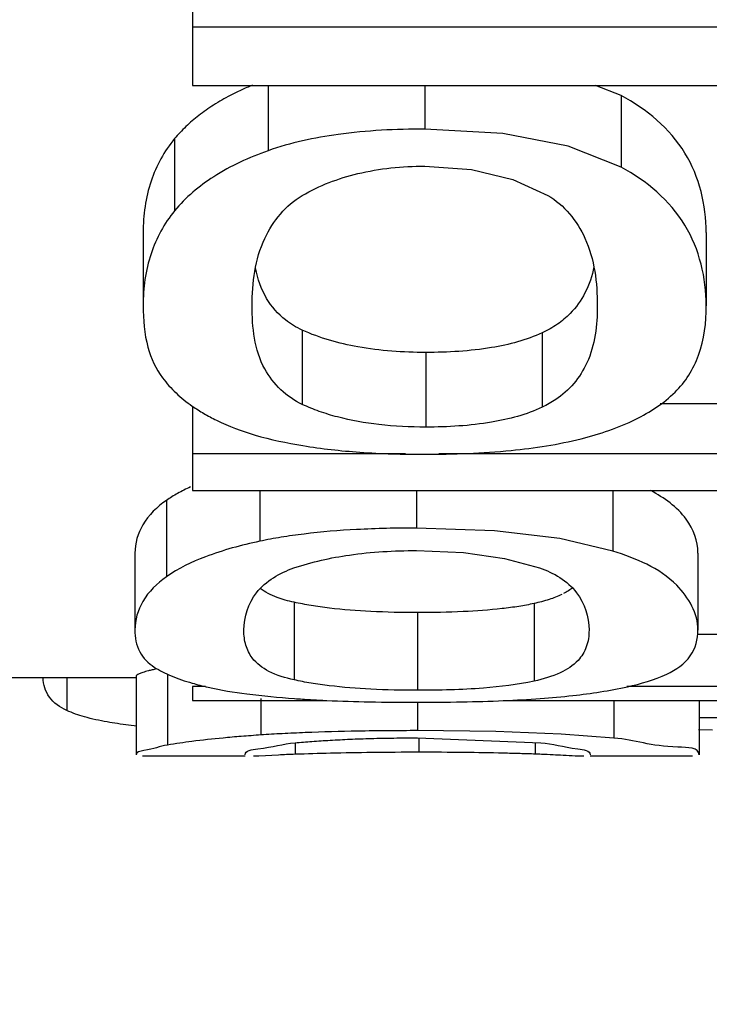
# Paper-space layout 'Sheet' of a CAD drawing. Header units: inches. Extents: x 0.2 to 10.8, y 0.2 to 8.3.
# Tile 179 of 256: x 3.8697 to 3.8803, y 4.1627 to 4.1777. Entities that reach past the tile are written whole.
import ezdxf

# ---------------------------------------------------------------- set-up
doc = ezdxf.new("R2010")
doc.units = ezdxf.units.IN
doc.header["$MEASUREMENT"] = 0
doc.layers.get('0').update_dxf_attribs({"lineweight": 5})
doc.styles.add('My Text', font='tahoma.ttf')
doc.dimstyles.new('My Dimension - mm [in] (ANSI)$0', dxfattribs={"dimtxt": 0.12, "dimasz": 0.09842519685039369, "dimexe": 0.125, "dimexo": 0.06299999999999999, "dimgap": 0.03149606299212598, "dimtad": 0, "dimlfac": 250, "dimzin": 4, "dimdsep": 46, "dimtxsty": 'My Text', "dimblk": 'Filled-1', "dimcen": 0.09, "dimclrd": 1, "dimclre": 1, "dimclrt": 1, "dimadec": 1, "dimazin": 1, "dimtfac": 1, "dimtofl": 0, "dimtmove": 0, "dimatfit": 3, "dimfxl": 1, "dimtolj": 1, "dimtzin": 4, "dimlwd": -1, "dimlwe": -1, "dimarcsym": 0})

# ---------------------------------------------------------------- blocks, each defined once
blk = doc.blocks.new('*D6')
at = {"color": 1, "true_color": 0xff0000}
for p, q in [((4.289866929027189, 4.820763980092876), (4.289866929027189, 4.91918917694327)), ((3.560363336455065, 4.820763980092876), (4.414866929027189, 4.820763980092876)), ((4.289866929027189, 4.722338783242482), (4.289866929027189, 3.808382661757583)), ((3.560363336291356, 3.709957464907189), (4.414866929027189, 3.709957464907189))]:
    blk.add_line(p, q, dxfattribs=at)
at = {"layer": 'Defpoints', "color": 0}
for p in [(3.497363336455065, 4.820763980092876), (3.497363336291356, 3.709957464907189), (4.289866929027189, 3.709957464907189)]:
    blk.add_point(p, dxfattribs=at)
at = {"color": 1, "true_color": 0xff0000, "insert": (4.289866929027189, 5.784117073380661), "char_height": 0.12, "attachment_point": 5, "rotation": 90, "style": 'My Text'}
blk.add_mtext('\\A1;277.70 mm [10.933 in]', dxfattribs=at)
blk = doc.blocks.new('Filled-1')
blk = doc.blocks.new('*D7')
at = {"color": 1, "true_color": 0xff0000}
for p, q in [((2.885847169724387, 4.510735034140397), (2.885847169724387, 3.015490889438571)), ((4.10887950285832, 4.510735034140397), (4.10887950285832, 3.015490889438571)), ((2.984272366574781, 3.140490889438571), (4.010454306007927, 3.140490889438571)), ((4.10887950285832, 3.140490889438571), (4.20730469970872, 3.140490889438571))]:
    blk.add_line(p, q, dxfattribs=at)
at = {"layer": 'Defpoints', "color": 0}
for p in [(2.885847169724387, 4.573735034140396), (4.10887950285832, 4.573735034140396), (4.10887950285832, 3.140490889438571)]:
    blk.add_point(p, dxfattribs=at)
at = {"color": 1, "true_color": 0xff0000, "insert": (5.07271614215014, 3.140490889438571), "char_height": 0.12, "attachment_point": 5, "style": 'My Text'}
blk.add_mtext('\\A1;305.76 mm [12.038 in]', dxfattribs=at)

psp = doc.layouts.new('Sheet')

# ---------------------------------------------------------------- linework, layer by layer
at = {"color": 0, "linetype": 'ByBlock', "lineweight": -3}
for p, q in [((3.872363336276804, 4.178321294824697), (3.872363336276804, 4.176712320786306)), ((3.888363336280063, 4.177605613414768), (3.872363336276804, 4.177605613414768)), ((3.872363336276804, 4.176712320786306), (3.888363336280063, 4.176712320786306)), ((3.873516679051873, 4.176712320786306), (3.873516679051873, 4.17571573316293)), ((3.875911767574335, 4.176712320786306), (3.875911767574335, 4.176048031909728)), ((3.878913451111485, 4.176560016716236), (3.878524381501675, 4.176712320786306)), ((3.878913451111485, 4.176560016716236), (3.878913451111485, 4.175465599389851)), ((3.872089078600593, 4.175901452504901), (3.872089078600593, 4.174799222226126)), ((3.878913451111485, 4.175465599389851), (3.87810402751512, 4.175786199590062)), ((3.871607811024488, 4.17446555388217), (3.871607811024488, 4.17334628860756)), ((3.880215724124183, 4.17446555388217), (3.880215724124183, 4.17334628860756)), ((3.874041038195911, 4.172974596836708), (3.874041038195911, 4.171837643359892)), ((3.877709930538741, 4.172933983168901), (3.877709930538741, 4.171796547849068)), ((3.875929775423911, 4.172632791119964), (3.875929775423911, 4.171491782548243)), ((3.872363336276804, 4.171813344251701), (3.872363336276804, 4.170520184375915)), ((3.881818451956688, 4.171848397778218), (3.879510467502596, 4.171848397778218)), ((3.875618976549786, 4.171081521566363), (3.872363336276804, 4.171081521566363)), ((3.888363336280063, 4.171081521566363), (3.876130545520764, 4.171081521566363)), ((3.872363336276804, 4.170520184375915), (3.888363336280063, 4.170520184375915)), ((3.873390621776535, 4.170520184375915), (3.873390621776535, 4.169745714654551)), ((3.875785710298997, 4.170520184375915), (3.875785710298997, 4.16994798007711)), ((3.878787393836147, 4.170520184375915), (3.878787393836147, 4.169595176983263)), ((3.871963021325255, 4.170369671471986), (3.871963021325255, 4.169201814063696)), ((3.876980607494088, 4.169907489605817), (3.875785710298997, 4.16994798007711)), ((3.877977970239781, 4.169788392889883), (3.876980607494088, 4.169907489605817)), ((3.878787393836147, 4.169595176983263), (3.877977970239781, 4.169788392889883)), ((3.871481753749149, 4.16956602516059), (3.871481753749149, 4.168388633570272)), ((3.880089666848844, 4.16956602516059), (3.880089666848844, 4.168388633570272)), ((3.873914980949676, 4.168812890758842), (3.873914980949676, 4.167626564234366)), ((3.877583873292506, 4.168793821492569), (3.877583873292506, 4.167607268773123)), ((3.875803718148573, 4.168655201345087), (3.875803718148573, 4.167467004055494)), ((3.882205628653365, 4.168320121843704), (3.880089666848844, 4.168320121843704)), ((3.871499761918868, 4.167660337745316), (3.869363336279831, 4.167660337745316)), ((3.870439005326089, 4.167660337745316), (3.870439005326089, 4.167160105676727)), ((3.871499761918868, 4.167680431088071), (3.871499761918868, 4.166480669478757)), ((3.871981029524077, 4.167713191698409), (3.871981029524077, 4.166629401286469)), ((3.872560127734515, 4.167525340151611), (3.872363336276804, 4.167525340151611)), ((3.872363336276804, 4.167525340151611), (3.872363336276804, 4.167313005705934)), ((3.88266608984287, 4.167525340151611), (3.879000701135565, 4.167525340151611)), ((3.872363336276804, 4.167313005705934), (3.874418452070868, 4.167313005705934)), ((3.873408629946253, 4.167341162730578), (3.873408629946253, 4.16678417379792)), ((3.877109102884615, 4.167313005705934), (3.884666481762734, 4.167313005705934)), ((3.878805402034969, 4.167313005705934), (3.878805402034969, 4.166737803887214)), ((3.880107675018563, 4.167313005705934), (3.880107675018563, 4.166480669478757)), ((3.875803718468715, 4.167283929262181), (3.875803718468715, 4.166850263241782)), ((3.881683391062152, 4.167045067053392), (3.880107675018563, 4.167045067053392)), ((3.87150970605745, 4.166921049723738), (3.871385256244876, 4.166935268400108)), ((3.876998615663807, 4.166836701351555), (3.875803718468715, 4.166850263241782)), ((3.8779959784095, 4.166797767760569), (3.876998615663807, 4.166836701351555)), ((3.880309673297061, 4.166856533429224), (3.880099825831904, 4.166862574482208)), ((3.875803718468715, 4.166740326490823), (3.877685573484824, 4.166665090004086)), ((3.875821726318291, 4.166740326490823), (3.875821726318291, 4.166519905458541)), ((3.878805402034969, 4.166737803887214), (3.8779959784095, 4.166797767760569)), ((3.873932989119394, 4.166664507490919), (3.873932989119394, 4.166488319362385)), ((3.877601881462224, 4.166665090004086), (3.877601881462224, 4.166491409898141)), ((3.873165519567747, 4.166460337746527), (3.871598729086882, 4.166460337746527)), ((3.873378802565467, 4.166462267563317), (3.873293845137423, 4.166459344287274)), ((3.873676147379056, 4.166477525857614), (3.873378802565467, 4.166462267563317)), ((3.880004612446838, 4.166460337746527), (3.878441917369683, 4.166460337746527))]:
    psp.add_line(p, q, dxfattribs=at)
for points in [[(3.87810402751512, 4.175786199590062), (3.877106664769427, 4.175981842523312), (3.875911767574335, 4.176048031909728)], [(3.875911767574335, 4.17547963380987), (3.876629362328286, 4.175428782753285), (3.877257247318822, 4.175278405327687), (3.877793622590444, 4.17503463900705)], [(3.875785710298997, 4.169603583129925), (3.876503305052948, 4.169573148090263), (3.877131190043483, 4.169483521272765), (3.877667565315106, 4.169339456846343)]]:
    psp.add_lwpolyline(points, dxfattribs=at)
for centre, radius, start, end in [((3.875767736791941, 4.112541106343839), 0.05397840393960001, 91.3753108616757, 91.94788166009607), ((3.87687408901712, 4.146492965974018), 0.0200116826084, 87.64121345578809, 87.91578573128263)]:
    psp.add_arc(centre, radius, start, end, dxfattribs=at)
for points, knots in [([(3.873280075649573, 4.176717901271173), (3.873221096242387, 4.176693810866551), (3.873106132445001, 4.17664399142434), (3.872993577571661, 4.176588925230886), (3.872938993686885, 4.176560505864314)], [0, 0, 0, 0, 0.5086648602, 1, 1, 1, 1]), ([(3.872938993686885, 4.176560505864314), (3.872852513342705, 4.17651547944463), (3.872687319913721, 4.176420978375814), (3.872531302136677, 4.176311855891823), (3.872458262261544, 4.176255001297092)], [0, 0, 0, 0, 0.5129968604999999, 1, 1, 1, 1]), ([(3.880215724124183, 4.17446555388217), (3.880215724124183, 4.174885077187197), (3.880003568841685, 4.175774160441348), (3.87930127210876, 4.176356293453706), (3.878913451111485, 4.176560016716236)], [0, 0, 0, 0, 0.4891848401, 1, 1, 1, 1]), ([(3.872458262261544, 4.176255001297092), (3.87238968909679, 4.176201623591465), (3.872259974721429, 4.176090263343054), (3.872142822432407, 4.175965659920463), (3.872089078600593, 4.175901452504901)], [0, 0, 0, 0, 0.5092816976, 1, 1, 1, 1]), ([(3.875911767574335, 4.176048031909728), (3.875470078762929, 4.176048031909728), (3.874660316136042, 4.176007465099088), (3.873862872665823, 4.175837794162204), (3.873516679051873, 4.17571573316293)], [0, 0, 0, 0, 0.5461238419, 1, 1, 1, 1]), ([(3.872089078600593, 4.175901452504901), (3.871930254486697, 4.175711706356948), (3.871677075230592, 4.17524930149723), (3.871607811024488, 4.174730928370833), (3.871607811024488, 4.17446555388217)], [0, 0, 0, 0, 0.4825180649, 1, 1, 1, 1]), ([(3.873516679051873, 4.17571573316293), (3.87322747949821, 4.175613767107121), (3.87270291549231, 4.175376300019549), (3.872257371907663, 4.175002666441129), (3.872089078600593, 4.174799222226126)], [0, 0, 0, 0, 0.5373397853, 1, 1, 1, 1]), ([(3.874038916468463, 4.175030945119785), (3.874301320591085, 4.175184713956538), (3.87491723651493, 4.175418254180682), (3.875568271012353, 4.17547963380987), (3.875911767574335, 4.17547963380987)], [0, 0, 0, 0, 0.4696147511, 1, 1, 1, 1]), ([(3.880215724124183, 4.17334628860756), (3.880215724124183, 4.17377045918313), (3.88000564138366, 4.174666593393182), (3.879302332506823, 4.17525889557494), (3.878913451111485, 4.175465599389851)], [0, 0, 0, 0, 0.4906122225, 1, 1, 1, 1]), ([(3.873273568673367, 4.17334628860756), (3.873273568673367, 4.173695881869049), (3.873352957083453, 4.174352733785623), (3.873789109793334, 4.174884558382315), (3.874038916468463, 4.175030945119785)], [0, 0, 0, 0, 0.5469816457, 1, 1, 1, 1]), ([(3.877793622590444, 4.17503463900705), (3.878042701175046, 4.174888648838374), (3.878476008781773, 4.174353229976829), (3.878549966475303, 4.173696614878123), (3.878549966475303, 4.17334628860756)], [0, 0, 0, 0, 0.4517893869, 1, 1, 1, 1]), ([(3.872089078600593, 4.174799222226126), (3.871929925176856, 4.174606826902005), (3.871676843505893, 4.174138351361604), (3.871607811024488, 4.173614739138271), (3.871607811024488, 4.17334628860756)], [0, 0, 0, 0, 0.4818976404, 1, 1, 1, 1]), ([(3.873784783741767, 4.173128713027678), (3.873669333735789, 4.173218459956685), (3.873460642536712, 4.173459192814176), (3.873358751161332, 4.173758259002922), (3.873325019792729, 4.173918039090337)], [0, 0, 0, 0, 0.4724232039, 1, 1, 1, 1]), ([(3.878500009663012, 4.173941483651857), (3.878470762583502, 4.17380344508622), (3.878385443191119, 4.173542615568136), (3.87822510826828, 4.173318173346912), (3.87813398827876, 4.173225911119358)], [0, 0, 0, 0, 0.521105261, 1, 1, 1, 1]), ([(3.871607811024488, 4.17334628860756), (3.871607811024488, 4.173133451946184), (3.87163953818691, 4.172744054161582), (3.87180062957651, 4.17238082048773), (3.871904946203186, 4.172242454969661)], [0, 0, 0, 0, 0.5512195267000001, 1, 1, 1, 1]), ([(3.874041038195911, 4.171837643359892), (3.873802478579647, 4.171948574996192), (3.873335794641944, 4.172393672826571), (3.873273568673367, 4.173017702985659), (3.873273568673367, 4.17334628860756)], [0, 0, 0, 0, 0.4446527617, 1, 1, 1, 1]), ([(3.878549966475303, 4.17334628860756), (3.878549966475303, 4.173050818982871), (3.878488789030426, 4.17249083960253), (3.878119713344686, 4.17204734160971), (3.877914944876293, 4.171911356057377)], [0, 0, 0, 0, 0.5458731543, 1, 1, 1, 1]), ([(3.879738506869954, 4.172024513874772), (3.879897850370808, 4.172180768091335), (3.880162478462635, 4.172603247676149), (3.880215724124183, 4.173090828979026), (3.880215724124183, 4.17334628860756)], [0, 0, 0, 0, 0.4662708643, 1, 1, 1, 1]), ([(3.87813398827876, 4.173225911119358), (3.878074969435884, 4.173166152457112), (3.877941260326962, 4.173055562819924), (3.877790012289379, 4.172971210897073), (3.877709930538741, 4.172933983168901)], [0, 0, 0, 0, 0.4874584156, 1, 1, 1, 1]), ([(3.874041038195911, 4.172974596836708), (3.873995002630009, 4.172995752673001), (3.873906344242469, 4.173042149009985), (3.873823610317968, 4.173098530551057), (3.873784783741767, 4.173128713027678)], [0, 0, 0, 0, 0.507441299, 1, 1, 1, 1]), ([(3.875929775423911, 4.172632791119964), (3.875582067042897, 4.172632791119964), (3.874936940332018, 4.172674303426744), (3.874309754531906, 4.172851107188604), (3.874041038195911, 4.172974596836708)], [0, 0, 0, 0, 0.5403883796, 1, 1, 1, 1]), ([(3.877709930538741, 4.172933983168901), (3.87746603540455, 4.172820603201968), (3.876872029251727, 4.172665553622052), (3.876265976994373, 4.172632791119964), (3.875929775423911, 4.172632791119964)], [0, 0, 0, 0, 0.444443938, 1, 1, 1, 1]), ([(3.871904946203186, 4.172242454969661), (3.871966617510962, 4.172160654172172), (3.872108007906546, 4.172004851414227), (3.872272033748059, 4.17187369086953), (3.87235955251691, 4.171812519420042)], [0, 0, 0, 0, 0.489642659, 1, 1, 1, 1]), ([(3.878304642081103, 4.171314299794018), (3.878590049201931, 4.171387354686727), (3.879104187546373, 4.17155592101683), (3.879564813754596, 4.171854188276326), (3.879738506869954, 4.172024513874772)], [0, 0, 0, 0, 0.5477236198, 1, 1, 1, 1]), ([(3.87235955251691, 4.171812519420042), (3.872416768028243, 4.171772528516), (3.872537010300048, 4.171695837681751), (3.872662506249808, 4.171628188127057), (3.872727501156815, 4.171595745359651)], [0, 0, 0, 0, 0.4900455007, 1, 1, 1, 1]), ([(3.874580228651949, 4.171645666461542), (3.874485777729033, 4.171670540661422), (3.874302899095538, 4.171726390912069), (3.874125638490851, 4.171798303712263), (3.874041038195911, 4.171837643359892)], [0, 0, 0, 0, 0.5114462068, 1, 1, 1, 1]), ([(3.877914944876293, 4.171911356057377), (3.877882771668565, 4.171889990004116), (3.877815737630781, 4.171849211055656), (3.877745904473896, 4.171813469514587), (3.877709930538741, 4.171796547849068)], [0, 0, 0, 0, 0.4927686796, 1, 1, 1, 1]), ([(3.877709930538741, 4.171796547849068), (3.877466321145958, 4.171681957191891), (3.876872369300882, 4.171524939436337), (3.876265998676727, 4.171491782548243), (3.875929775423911, 4.171491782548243)], [0, 0, 0, 0, 0.4446611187, 1, 1, 1, 1]), ([(3.872727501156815, 4.171595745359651), (3.872916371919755, 4.171501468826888), (3.873351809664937, 4.171343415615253), (3.873803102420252, 4.171248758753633), (3.874048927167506, 4.171208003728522)], [0, 0, 0, 0, 0.4586253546, 1, 1, 1, 1]), ([(3.875929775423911, 4.171491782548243), (3.875690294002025, 4.171491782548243), (3.875236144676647, 4.171512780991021), (3.874787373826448, 4.171591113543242), (3.874580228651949, 4.171645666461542)], [0, 0, 0, 0, 0.527853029, 1, 1, 1, 1]), ([(3.874048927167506, 4.171208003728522), (3.874336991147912, 4.171160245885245), (3.874957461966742, 4.171092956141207), (3.875580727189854, 4.171075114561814), (3.875911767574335, 4.171075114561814)], [0, 0, 0, 0, 0.4686660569, 1, 1, 1, 1]), ([(3.875911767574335, 4.171075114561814), (3.876352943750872, 4.171075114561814), (3.87715639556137, 4.171103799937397), (3.877954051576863, 4.171224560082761), (3.878304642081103, 4.171314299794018)], [0, 0, 0, 0, 0.5493622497, 1, 1, 1, 1]), ([(3.87233220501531, 4.170576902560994), (3.872265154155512, 4.170546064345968), (3.872138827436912, 4.17048250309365), (3.872018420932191, 4.170408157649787), (3.871963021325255, 4.170369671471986)], [0, 0, 0, 0, 0.5224646, 1, 1, 1, 1]), ([(3.880089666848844, 4.16956602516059), (3.880089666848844, 4.169748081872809), (3.879926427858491, 4.170165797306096), (3.879571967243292, 4.170409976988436), (3.879367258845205, 4.17051999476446)], [0, 0, 0, 0, 0.4392666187, 1, 1, 1, 1]), ([(3.871963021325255, 4.170369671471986), (3.87182135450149, 4.170271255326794), (3.871577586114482, 4.170042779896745), (3.871481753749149, 4.169715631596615), (3.871481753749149, 4.16956602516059)], [0, 0, 0, 0, 0.5355329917, 1, 1, 1, 1]), ([(3.874068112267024, 4.169856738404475), (3.873950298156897, 4.169842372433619), (3.873723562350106, 4.169810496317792), (3.873498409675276, 4.169768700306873), (3.873390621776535, 4.169745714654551)], [0, 0, 0, 0, 0.518513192, 1, 1, 1, 1]), ([(3.875785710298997, 4.16994798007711), (3.875480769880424, 4.16994798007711), (3.874907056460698, 4.169935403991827), (3.874334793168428, 4.16988925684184), (3.874068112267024, 4.169856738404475)], [0, 0, 0, 0, 0.5316287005, 1, 1, 1, 1]), ([(3.873390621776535, 4.169745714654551), (3.873109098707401, 4.169685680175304), (3.872613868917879, 4.169552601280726), (3.872146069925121, 4.169330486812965), (3.871963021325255, 4.169201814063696)], [0, 0, 0, 0, 0.562650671, 1, 1, 1, 1]), ([(3.873912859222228, 4.169337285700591), (3.874187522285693, 4.169431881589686), (3.874809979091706, 4.169567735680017), (3.87544355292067, 4.169603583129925), (3.875785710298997, 4.169603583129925)], [0, 0, 0, 0, 0.4591712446, 1, 1, 1, 1]), ([(3.880089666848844, 4.168388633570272), (3.880089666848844, 4.168640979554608), (3.879740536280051, 4.169248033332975), (3.879139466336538, 4.169483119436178), (3.878787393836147, 4.169595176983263)], [0, 0, 0, 0, 0.4058175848, 1, 1, 1, 1]), ([(3.873147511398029, 4.168388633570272), (3.873147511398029, 4.168589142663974), (3.873295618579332, 4.169035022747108), (3.873696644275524, 4.169262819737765), (3.873912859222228, 4.169337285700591)], [0, 0, 0, 0, 0.4671823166, 1, 1, 1, 1]), ([(3.877667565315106, 4.169339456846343), (3.877882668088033, 4.169265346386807), (3.878282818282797, 4.169035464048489), (3.878423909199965, 4.16858921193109), (3.878423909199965, 4.168388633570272)], [0, 0, 0, 0, 0.5314575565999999, 1, 1, 1, 1]), ([(3.871963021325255, 4.169201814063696), (3.871821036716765, 4.169102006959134), (3.871576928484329, 4.168869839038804), (3.871481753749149, 4.168539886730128), (3.871481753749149, 4.168388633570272)], [0, 0, 0, 0, 0.5343297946, 1, 1, 1, 1]), ([(3.873658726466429, 4.168885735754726), (3.873610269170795, 4.168903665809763), (3.873519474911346, 4.168942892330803), (3.873435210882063, 4.168995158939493), (3.873397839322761, 4.169023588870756)], [0, 0, 0, 0, 0.5238879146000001, 1, 1, 1, 1]), ([(3.878179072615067, 4.16903782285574), (3.878157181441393, 4.169020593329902), (3.878110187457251, 4.168987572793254), (3.878060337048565, 4.168959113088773), (3.878034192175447, 4.168945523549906)], [0, 0, 0, 0, 0.4859786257, 1, 1, 1, 1]), ([(3.873914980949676, 4.168812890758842), (3.873869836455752, 4.168822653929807), (3.873783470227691, 4.168843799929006), (3.87369874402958, 4.168870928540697), (3.873658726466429, 4.168885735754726)], [0, 0, 0, 0, 0.5198011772, 1, 1, 1, 1]), ([(3.874455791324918, 4.168724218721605), (3.874361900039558, 4.168735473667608), (3.87418086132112, 4.1687606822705), (3.874001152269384, 4.16879425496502), (3.873914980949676, 4.168812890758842)], [0, 0, 0, 0, 0.5175125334, 1, 1, 1, 1]), ([(3.877583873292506, 4.168793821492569), (3.877507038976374, 4.168777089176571), (3.877344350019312, 4.168747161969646), (3.877180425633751, 4.16872532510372), (3.87709429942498, 4.168715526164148)], [0, 0, 0, 0, 0.4756626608, 1, 1, 1, 1]), ([(3.878007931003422, 4.168932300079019), (3.877945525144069, 4.168901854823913), (3.877806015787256, 4.168848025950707), (3.877661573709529, 4.168810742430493), (3.877583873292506, 4.168793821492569)], [0, 0, 0, 0, 0.4661475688, 1, 1, 1, 1]), ([(3.875803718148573, 4.168655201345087), (3.87556481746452, 4.168655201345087), (3.875114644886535, 4.168664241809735), (3.874665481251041, 4.168699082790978), (3.874455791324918, 4.168724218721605)], [0, 0, 0, 0, 0.5307821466, 1, 1, 1, 1]), ([(3.87709429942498, 4.168715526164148), (3.876897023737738, 4.168693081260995), (3.876466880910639, 4.168662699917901), (3.876035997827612, 4.168655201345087), (3.875803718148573, 4.168655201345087)], [0, 0, 0, 0, 0.4608529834, 1, 1, 1, 1]), ([(3.871481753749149, 4.168388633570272), (3.871481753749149, 4.16827514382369), (3.871521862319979, 4.16804489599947), (3.871688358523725, 4.16788006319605), (3.871778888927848, 4.167821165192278)], [0, 0, 0, 0, 0.5123850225, 1, 1, 1, 1]), ([(3.873178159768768, 4.168157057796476), (3.873167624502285, 4.1681929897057), (3.873151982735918, 4.168269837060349), (3.873147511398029, 4.168348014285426), (3.873147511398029, 4.168388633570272)], [0, 0, 0, 0, 0.479665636, 1, 1, 1, 1]), ([(3.878423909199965, 4.168388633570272), (3.878423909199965, 4.168301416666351), (3.878401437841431, 4.168131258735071), (3.878310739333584, 4.167983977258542), (3.87825611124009, 4.167925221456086)], [0, 0, 0, 0, 0.5208704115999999, 1, 1, 1, 1]), ([(3.879612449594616, 4.167715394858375), (3.879749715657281, 4.167780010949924), (3.880008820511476, 4.16794802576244), (3.880089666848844, 4.168251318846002), (3.880089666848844, 4.168388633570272)], [0, 0, 0, 0, 0.5249101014, 1, 1, 1, 1]), ([(3.873275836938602, 4.167961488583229), (3.873254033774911, 4.167990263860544), (3.873215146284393, 4.168052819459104), (3.873188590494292, 4.168121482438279), (3.873178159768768, 4.168157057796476)], [0, 0, 0, 0, 0.4933691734, 1, 1, 1, 1]), ([(3.873914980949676, 4.167626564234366), (3.873782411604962, 4.1676555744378), (3.873545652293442, 4.167724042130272), (3.873341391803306, 4.167874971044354), (3.873275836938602, 4.167961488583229)], [0, 0, 0, 0, 0.5555938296, 1, 1, 1, 1]), ([(3.87825611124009, 4.167925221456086), (3.87818096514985, 4.167844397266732), (3.877963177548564, 4.167706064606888), (3.877720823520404, 4.167637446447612), (3.877583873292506, 4.167607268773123)], [0, 0, 0, 0, 0.440392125, 1, 1, 1, 1]), ([(3.871687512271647, 4.167764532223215), (3.871659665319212, 4.167756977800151), (3.871611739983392, 4.16774283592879), (3.871564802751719, 4.167725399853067), (3.871545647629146, 4.167716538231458)], [0, 0, 0, 0, 0.5775419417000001, 1, 1, 1, 1]), ([(3.871806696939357, 4.167793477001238), (3.87178557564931, 4.167788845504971), (3.871745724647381, 4.167779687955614), (3.871706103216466, 4.167769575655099), (3.871687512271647, 4.167764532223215)], [0, 0, 0, 0, 0.528863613, 1, 1, 1, 1]), ([(3.871778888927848, 4.167821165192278), (3.871859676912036, 4.16776860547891), (3.872048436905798, 4.167674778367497), (3.872247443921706, 4.167608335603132), (3.872356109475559, 4.16757709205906)], [0, 0, 0, 0, 0.460163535, 1, 1, 1, 1]), ([(3.870439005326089, 4.167160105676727), (3.870338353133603, 4.167208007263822), (3.870147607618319, 4.16733320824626), (3.870081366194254, 4.167556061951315), (3.870078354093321, 4.16765953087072)], [0, 0, 0, 0, 0.5185053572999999, 1, 1, 1, 1]), ([(3.871545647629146, 4.167716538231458), (3.871533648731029, 4.167710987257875), (3.871517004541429, 4.167702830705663), (3.871499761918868, 4.167687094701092), (3.871499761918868, 4.167680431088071)], [0, 0, 0, 0, 0.6648806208, 1, 1, 1, 1]), ([(3.874454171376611, 4.167537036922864), (3.874360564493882, 4.167548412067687), (3.874180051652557, 4.167573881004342), (3.874000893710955, 4.167607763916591), (3.873914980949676, 4.167626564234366)], [0, 0, 0, 0, 0.5174213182, 1, 1, 1, 1]), ([(3.877583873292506, 4.167607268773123), (3.877329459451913, 4.167551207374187), (3.876735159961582, 4.16748166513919), (3.876139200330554, 4.167467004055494), (3.875803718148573, 4.167467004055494)], [0, 0, 0, 0, 0.4371099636, 1, 1, 1, 1]), ([(3.878178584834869, 4.167387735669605), (3.878457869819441, 4.167419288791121), (3.878944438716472, 4.167489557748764), (3.879421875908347, 4.16762568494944), (3.879612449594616, 4.167715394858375)], [0, 0, 0, 0, 0.5716185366, 1, 1, 1, 1]), ([(3.872356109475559, 4.16757709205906), (3.872395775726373, 4.167565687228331), (3.872477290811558, 4.167543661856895), (3.872559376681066, 4.167523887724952), (3.872601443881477, 4.16751427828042)], [0, 0, 0, 0, 0.4888803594, 1, 1, 1, 1]), ([(3.872601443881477, 4.16751427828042), (3.872796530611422, 4.167469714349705), (3.873236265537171, 4.167399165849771), (3.873679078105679, 4.167358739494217), (3.873922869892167, 4.167341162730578)], [0, 0, 0, 0, 0.4501585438, 1, 1, 1, 1]), ([(3.875803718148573, 4.167467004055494), (3.875564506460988, 4.167467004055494), (3.875113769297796, 4.167476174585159), (3.874664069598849, 4.167511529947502), (3.874454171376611, 4.167537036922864)], [0, 0, 0, 0, 0.5308100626, 1, 1, 1, 1]), ([(3.873922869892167, 4.167341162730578), (3.874003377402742, 4.167335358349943), (3.874167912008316, 4.167324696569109), (3.874332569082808, 4.167316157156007), (3.874416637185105, 4.167312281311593)], [0, 0, 0, 0, 0.4895649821, 1, 1, 1, 1]), ([(3.874416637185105, 4.167312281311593), (3.874634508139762, 4.16730223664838), (3.875090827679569, 4.167287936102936), (3.875547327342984, 4.167283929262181), (3.875785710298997, 4.167283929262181)], [0, 0, 0, 0, 0.477786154, 1, 1, 1, 1]), ([(3.875785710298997, 4.167283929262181), (3.876018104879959, 4.167283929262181), (3.876462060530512, 4.167287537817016), (3.876905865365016, 4.167300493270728), (3.877117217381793, 4.16730962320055)], [0, 0, 0, 0, 0.5234775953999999, 1, 1, 1, 1]), ([(3.877117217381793, 4.16730962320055), (3.877304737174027, 4.167317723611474), (3.877659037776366, 4.167337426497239), (3.87801253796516, 4.167368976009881), (3.878178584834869, 4.167387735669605)], [0, 0, 0, 0, 0.529018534, 1, 1, 1, 1]), ([(3.871057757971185, 4.16698322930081), (3.870941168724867, 4.167003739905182), (3.870730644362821, 4.167048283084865), (3.870526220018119, 4.167118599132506), (3.870439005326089, 4.167160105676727)], [0, 0, 0, 0, 0.5506864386, 1, 1, 1, 1]), ([(3.871385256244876, 4.166935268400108), (3.871328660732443, 4.166942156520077), (3.871219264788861, 4.166956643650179), (3.871110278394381, 4.166973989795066), (3.871057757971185, 4.16698322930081)], [0, 0, 0, 0, 0.5167039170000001, 1, 1, 1, 1]), ([(3.875803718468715, 4.166850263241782), (3.87549886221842, 4.166850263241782), (3.874926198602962, 4.166845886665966), (3.874353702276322, 4.166830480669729), (3.874086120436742, 4.166819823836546)], [0, 0, 0, 0, 0.5323603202, 1, 1, 1, 1]), ([(3.872830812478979, 4.166737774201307), (3.872671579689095, 4.16672268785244), (3.872387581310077, 4.166692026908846), (3.872104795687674, 4.166651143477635), (3.871981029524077, 4.166629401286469)], [0, 0, 0, 0, 0.5600202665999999, 1, 1, 1, 1]), ([(3.873408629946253, 4.16678417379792), (3.87330803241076, 4.166777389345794), (3.873115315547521, 4.166763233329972), (3.872922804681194, 4.166746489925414), (3.872830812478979, 4.166737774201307)], [0, 0, 0, 0, 0.5217923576, 1, 1, 1, 1]), ([(3.874086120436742, 4.166819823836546), (3.873968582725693, 4.166815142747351), (3.873742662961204, 4.166804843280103), (3.873516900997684, 4.166791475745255), (3.873408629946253, 4.16678417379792)], [0, 0, 0, 0, 0.5201503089, 1, 1, 1, 1]), ([(3.873930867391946, 4.166664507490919), (3.874016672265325, 4.166672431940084), (3.874194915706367, 4.166687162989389), (3.874373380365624, 4.166698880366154), (3.87446589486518, 4.166704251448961)], [0, 0, 0, 0, 0.4818266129, 1, 1, 1, 1]), ([(3.87446589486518, 4.166704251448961), (3.874566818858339, 4.166710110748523), (3.874775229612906, 4.166720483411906), (3.87498377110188, 4.166727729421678), (3.875091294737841, 4.166730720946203)], [0, 0, 0, 0, 0.4844931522, 1, 1, 1, 1]), ([(3.875091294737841, 4.166730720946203), (3.875206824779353, 4.166733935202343), (3.875444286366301, 4.16673877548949), (3.875681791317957, 4.166740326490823), (3.875803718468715, 4.166740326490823)], [0, 0, 0, 0, 0.4866266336, 1, 1, 1, 1]), ([(3.880107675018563, 4.166480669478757), (3.880107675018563, 4.166595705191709), (3.879431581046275, 4.166580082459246), (3.879133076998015, 4.166706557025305), (3.878805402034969, 4.166737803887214)], [0, 0, 0, 0, 0.2589744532, 1, 1, 1, 1]), ([(3.871981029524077, 4.166629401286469), (3.87185959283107, 4.166608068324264), (3.871739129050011, 4.166560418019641), (3.871499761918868, 4.166526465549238), (3.871499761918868, 4.166480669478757)], [0, 0, 0, 0, 0.7291652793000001, 1, 1, 1, 1]), ([(3.873165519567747, 4.166480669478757), (3.873165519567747, 4.166551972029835), (3.873551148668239, 4.166584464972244), (3.873738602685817, 4.166646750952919), (3.873930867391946, 4.166664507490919)], [0, 0, 0, 0, 0.2696916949, 1, 1, 1, 1]), ([(3.877685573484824, 4.166665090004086), (3.877876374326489, 4.166647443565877), (3.878062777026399, 4.166587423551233), (3.878441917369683, 4.166550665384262), (3.878441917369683, 4.166480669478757)], [0, 0, 0, 0, 0.7324428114, 1, 1, 1, 1]), ([(3.873932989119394, 4.166488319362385), (3.873888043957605, 4.166486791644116), (3.87380241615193, 4.166483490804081), (3.873716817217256, 4.166479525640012), (3.873676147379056, 4.166477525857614)], [0, 0, 0, 0, 0.5248111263, 1, 1, 1, 1]), ([(3.875821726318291, 4.166519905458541), (3.875582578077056, 4.166519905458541), (3.875132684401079, 4.166517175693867), (3.874682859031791, 4.166509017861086), (3.874472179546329, 4.166503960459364)], [0, 0, 0, 0, 0.5315723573, 1, 1, 1, 1]), ([(3.877112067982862, 4.166505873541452), (3.876914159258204, 4.166510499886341), (3.876484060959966, 4.166517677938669), (3.876053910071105, 4.166519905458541), (3.875821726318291, 4.166519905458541)], [0, 0, 0, 0, 0.460221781, 1, 1, 1, 1]), ([(3.877601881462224, 4.166491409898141), (3.877524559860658, 4.166494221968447), (3.87736130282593, 4.166499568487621), (3.877198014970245, 4.166503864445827), (3.877112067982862, 4.166505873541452)], [0, 0, 0, 0, 0.4736819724, 1, 1, 1, 1]), ([(3.878026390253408, 4.166471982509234), (3.877975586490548, 4.166474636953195), (3.877866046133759, 4.16648028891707), (3.87775647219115, 4.166485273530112), (3.877697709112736, 4.166487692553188)], [0, 0, 0, 0, 0.4638066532, 1, 1, 1, 1]), ([(3.878342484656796, 4.166459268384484), (3.878298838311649, 4.166459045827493), (3.878193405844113, 4.166463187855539), (3.878088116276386, 4.166468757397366), (3.878026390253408, 4.166471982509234)], [0, 0, 0, 0, 0.4138829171, 1, 1, 1, 1])]:
    psp.add_open_spline(points, degree=3, knots=knots, dxfattribs=at)

# ---------------------------------------------------------------- dimensions: what is measured, and where the dimension line sits
dim = psp.add_linear_dim(base=(4.289866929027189, 3.709957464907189), p1=(3.497363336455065, 4.820763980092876), p2=(3.497363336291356, 3.709957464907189), angle=90, dimstyle='My Dimension - mm [in] (ANSI)$0', override={"dimpost": ' mm'})
dim.commit()
dim.dimension.update_dxf_attribs({"geometry": '*D6', "text_midpoint": (4.289866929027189, 5.784117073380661), "dimtype": 160})
dim = psp.add_linear_dim(base=(4.10887950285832, 3.140490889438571), p1=(2.885847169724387, 4.573735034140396), p2=(4.10887950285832, 4.573735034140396), dimstyle='My Dimension - mm [in] (ANSI)$0', override={"dimpost": ' mm'})
dim.commit()
dim.dimension.update_dxf_attribs({"geometry": '*D7', "text_midpoint": (5.07271614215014, 3.140490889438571), "dimtype": 160})

doc.saveas('drawing.dxf')
